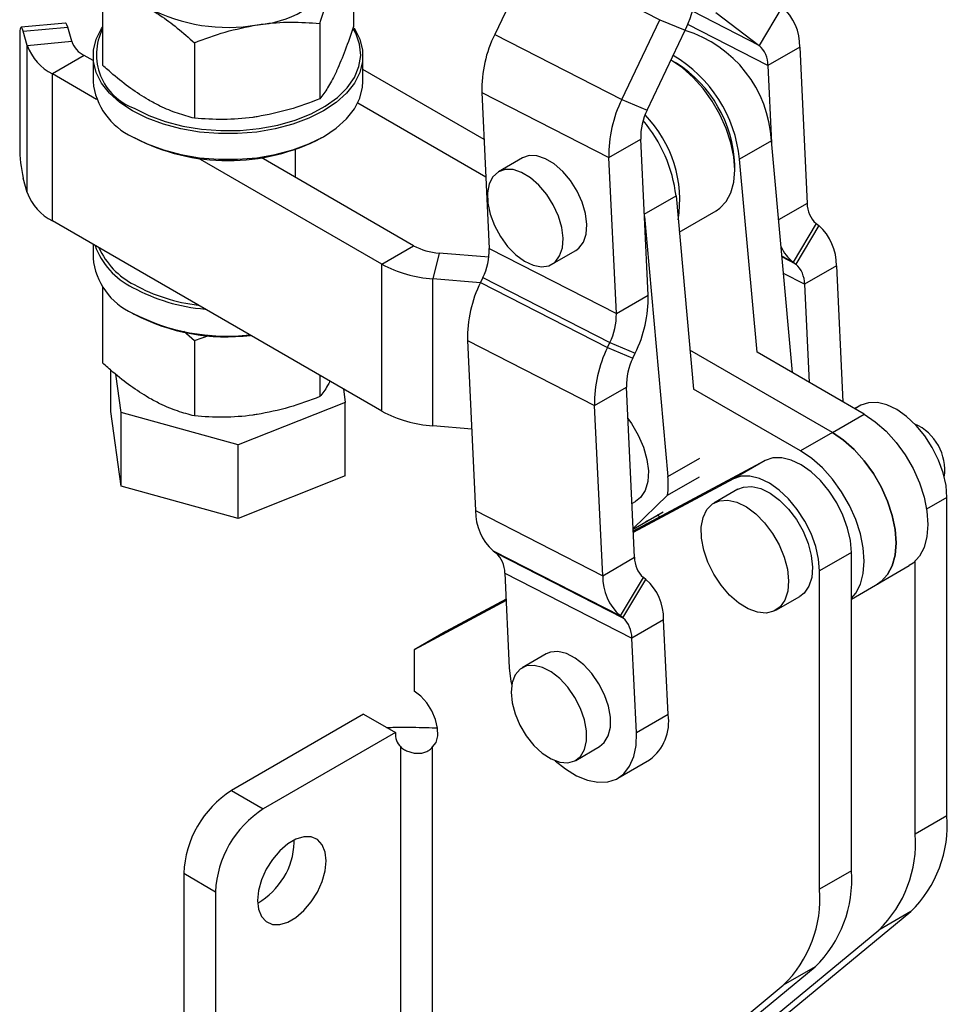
# Model space of a CAD drawing. Extents: x 19 to 225, y 41 to 166.
# Tile 18 of 20: x 183 to 225, y 82 to 126. Entities that reach past the tile are written whole.
import ezdxf

# ---------------------------------------------------------------- set-up
doc = ezdxf.new("R2010")
doc.units = 0
doc.header["$LTSCALE"] = 0.571429
doc.layers.get('0').update_dxf_attribs({"linetype": 'CONTINUOUS'})

msp = doc.modelspace()

# ---------------------------------------------------------------- linework, layer by layer
at = {"color": 7, "linetype": 'CONTINUOUS'}
for p, q in [((198.253606, 129.160449), (198.253606, 125.80705)), ((206.224057, 128.99437), (204.536465, 125.451657)), ((206.224057, 128.99437), (211.871825, 126.104092)), ((187.100056, 127.435176), (187.100056, 124.081777)), ((217.307663, 126.673648), (216.286058, 124.962594)), ((210.184232, 122.561379), (211.871825, 126.104092)), ((211.871825, 126.104092), (212.997722, 125.632764)), ((214.359572, 126.418944), (216.286058, 124.962594)), ((185.455847, 125.956104), (183.481742, 125.770913)), ((183.575142, 125.591825), (185.549247, 125.777016)), ((183.753375, 124.958653), (183.575142, 125.591825)), ((185.72748, 125.143845), (185.549247, 125.777016)), ((196.759314, 125.941046), (196.759314, 122.587646)), ((211.310129, 122.090051), (212.997722, 125.632764)), ((183.414744, 125.345097), (183.414744, 120.445852)), ((183.753375, 124.958653), (185.72748, 125.143845)), ((204.536465, 125.451657), (210.184232, 122.561379)), ((183.753375, 118.426326), (183.753375, 124.958653)), ((191.182539, 125.078409), (191.182539, 121.72501)), ((218.092879, 124.884356), (216.678666, 124.067948)), ((218.092879, 124.884356), (218.424623, 117.942376)), ((186.287371, 124.512628), (184.873158, 123.69622)), ((186.676831, 124.287798), (186.287371, 124.512628)), ((186.676831, 124.498107), (186.676831, 123.35495)), ((198.676831, 123.35495), (198.676831, 124.498107)), ((212.609429, 124.167003), (212.397352, 124.289472)), ((204.059808, 120.784083), (198.676831, 123.89161)), ((216.678666, 124.067948), (216.8429, 120.631229)), ((186.835644, 122.563301), (184.873158, 123.69622)), ((184.873158, 117.163893), (184.873158, 123.69622)), ((203.959831, 122.876186), (209.607598, 119.985907)), ((203.959831, 122.876186), (204.291574, 115.934206)), ((210.184232, 122.561379), (211.310129, 122.090051)), ((204.140051, 119.104944), (198.441598, 122.394591)), ((188.433501, 120.906123), (188.504223, 120.865283)), ((196.849439, 120.865283), (196.920161, 120.906124)), ((209.607598, 119.985907), (211.021811, 120.802315)), ((211.353555, 113.860336), (211.021811, 120.802315)), ((195.676831, 119.092208), (195.676831, 120.340469)), ((216.83465, 120.722494), (215.420437, 119.906086)), ((217.765714, 110.422608), (216.83465, 120.722494)), ((199.51382, 115.244346), (191.356021, 119.953743)), ((200.928033, 116.060754), (194.147863, 119.974862)), ((205.76477, 119.962785), (204.70411, 119.350479)), ((209.939341, 113.043928), (209.607598, 119.985907)), ((216.195777, 111.328891), (215.420437, 119.906086)), ((215.203226, 119.42903), (215.203225, 119.67393)), ((183.753375, 118.426326), (183.575142, 119.059498)), ((212.592049, 118.273292), (213.367389, 109.696097)), ((211.186, 117.366559), (212.230577, 105.810935)), ((212.737595, 116.663178), (214.381109, 117.611959)), ((199.51382, 108.712019), (184.873158, 117.163893)), ((218.81723, 117.04773), (217.795625, 115.336675)), ((218.934484, 116.959091), (217.912879, 115.248036)), ((218.81723, 117.04773), (218.934484, 116.959091)), ((186.676831, 116.122655), (186.676831, 115.516158)), ((199.51382, 115.244346), (200.928033, 116.060754)), ((204.291574, 115.934206), (209.939341, 113.043928)), ((202.060148, 115.734129), (201.77805, 114.591097)), ((204.275391, 115.551929), (202.060148, 115.734129)), ((207.078917, 115.236746), (208.139577, 115.849052)), ((199.51382, 108.712019), (199.51382, 115.244346)), ((217.795625, 115.336675), (217.912879, 115.248036)), ((219.7197, 115.169799), (218.305486, 114.353391)), ((219.7197, 115.169799), (220.008428, 109.127917)), ((204.003256, 114.64647), (203.900543, 114.430847)), ((204.003256, 114.64647), (209.651023, 111.756192)), ((187.100056, 114.207215), (187.100056, 110.853815)), ((201.77805, 108.05877), (201.77805, 114.591097)), ((203.893997, 114.417064), (201.77805, 114.591097)), ((203.900543, 114.430847), (209.548311, 111.540569)), ((218.305486, 114.353391), (218.513972, 109.990648)), ((209.939341, 113.043928), (211.353555, 113.860336)), ((188.433501, 113.067332), (188.504223, 113.026492)), ((190.705785, 112.260261), (191.182539, 111.850448)), ((191.182539, 111.850448), (191.869684, 112.089813)), ((191.182539, 111.850448), (191.182539, 108.497048)), ((203.323909, 111.855375), (208.971676, 108.965097)), ((203.323909, 111.855375), (203.685292, 104.293138)), ((209.548311, 111.540569), (209.651023, 111.756192)), ((209.651023, 111.756192), (210.776921, 111.284863)), ((209.548311, 111.540569), (210.674208, 111.069241)), ((210.674208, 111.069241), (210.776921, 111.284863)), ((219.546888, 107.761542), (213.211664, 111.418789)), ((220.961102, 108.57795), (216.195796, 111.328902)), ((187.463817, 108.701634), (187.463817, 110.533422)), ((187.921285, 108.645304), (187.686749, 110.348693)), ((196.759314, 110.302162), (196.759314, 109.359685)), ((197.808056, 109.696736), (197.889844, 109.102722)), ((208.971676, 108.965097), (210.38589, 109.781505)), ((210.747273, 102.219269), (210.38589, 109.781505)), ((218.132675, 106.945134), (213.367369, 109.696086)), ((197.889844, 109.102722), (193.134299, 107.212766)), ((197.889844, 105.836559), (197.889844, 109.102722)), ((209.333059, 101.40286), (208.971676, 108.965097)), ((220.806974, 108.973004), (220.531852, 108.825751)), ((187.921285, 105.379141), (187.463817, 108.701634)), ((187.921285, 105.379141), (187.921285, 108.645304)), ((193.134299, 107.212766), (187.921285, 108.645304)), ((219.546888, 107.761542), (220.961102, 108.57795)), ((203.512157, 107.916143), (201.77805, 108.05877)), ((219.546888, 107.761542), (218.132675, 106.945134)), ((193.134299, 103.946603), (193.134299, 107.212766)), ((216.558832, 106.520605), (210.691787, 103.380369)), ((216.558832, 106.520605), (215.144619, 105.704196)), ((197.889844, 105.836559), (193.134299, 103.946603)), ((215.144619, 105.704196), (210.694558, 103.322378)), ((212.215871, 104.97422), (213.630065, 105.790617)), ((193.134299, 103.946603), (187.921285, 105.379141)), ((215.340823, 105.242609), (214.280163, 104.630303)), ((210.633407, 104.602025), (210.794037, 104.694754)), ((212.215871, 104.97422), (210.685851, 103.504591)), ((224.638351, 90.736358), (224.638351, 104.880109)), ((203.685292, 104.293138), (209.333059, 101.40286)), ((210.687298, 103.474305), (212.018838, 104.242987)), ((211.778319, 104.081099), (211.230447, 103.787858)), ((211.885446, 104.019255), (211.758363, 104.092619)), ((204.470508, 102.503846), (210.118276, 99.613567)), ((204.470508, 102.503846), (204.587762, 102.415207)), ((204.587762, 102.415207), (210.235529, 99.524929)), ((220.39021, 102.427709), (218.975997, 101.611301)), ((220.39021, 88.283958), (220.39021, 102.427709)), ((209.333059, 101.40286), (210.747273, 102.219269)), ((223.224138, 89.91995), (223.224138, 102.046117)), ((204.980371, 101.52056), (210.628138, 98.630282)), ((204.980371, 101.52056), (205.181499, 97.311753)), ((218.975997, 87.46755), (218.975997, 101.611301)), ((220.390208, 100.363541), (222.960938, 101.847592)), ((210.118276, 99.613567), (211.139882, 101.324622)), ((210.235529, 99.524929), (211.257134, 101.235984)), ((211.257134, 101.235984), (211.139882, 101.324622)), ((205.038923, 100.295297), (200.947955, 98.105678)), ((205.036151, 100.353288), (202.362168, 98.922086)), ((217.029939, 99.867034), (218.090599, 100.47934)), ((210.235529, 99.524929), (210.118276, 99.613567)), ((212.042351, 99.44669), (210.628138, 98.630282)), ((212.24348, 95.237883), (212.042351, 99.44669)), ((202.362168, 98.922086), (200.947955, 98.105678)), ((210.829267, 94.421475), (210.628138, 98.630282)), ((200.947955, 98.105678), (200.947955, 96.265075)), ((206.81798, 97.92348), (205.75732, 97.311174)), ((198.702734, 95.244366), (192.827738, 91.852803)), ((198.702734, 95.244366), (200.116948, 94.427958)), ((212.24348, 95.237883), (210.829267, 94.421475)), ((200.116948, 94.427958), (194.241951, 91.036395)), ((200.355675, 74.152252), (200.355675, 93.791627)), ((201.769888, 74.152252), (201.769888, 93.791627)), ((208.132127, 93.197441), (209.192787, 93.809747)), ((210.005221, 92.402418), (211.416684, 93.217238)), ((192.827738, 91.852803), (194.241951, 91.036395)), ((224.638351, 90.736358), (223.224138, 89.91995)), ((195.620809, 89.54712), (195.617328, 89.663856)), ((190.706417, 88.178568), (192.12063, 87.36216)), ((190.706417, 88.178568), (190.706417, 72.664291)), ((220.39021, 88.283958), (218.975997, 87.46755)), ((192.12063, 87.36216), (192.12063, 71.847883)), ((210.782248, 76.379375), (223.025304, 86.476252)), ((223.025304, 86.476252), (221.611091, 85.659843)), ((209.368035, 75.562967), (221.611091, 85.659843)), ((206.534107, 73.926976), (218.777163, 84.023852)), ((218.777163, 84.023852), (217.36295, 83.207444)), ((205.119893, 73.110568), (217.36295, 83.207444))]:
    msp.add_line(p, q, dxfattribs=at)
at = {"color": 8, "linetype": 'CONTINUOUS'}
for p, q in [((216.286058, 124.962594), (213.328958, 126.475908)), ((216.678666, 124.067948), (213.114361, 125.892002)), ((211.18158, 117.459046), (212.592049, 118.273292)), ((218.424623, 117.942376), (217.152353, 117.207911)), ((217.795625, 115.336675), (217.298507, 115.591079)), ((217.912879, 115.248036), (217.301221, 115.561056)), ((218.305486, 114.353391), (217.366972, 114.833681)), ((220.806974, 108.973004), (220.541874, 108.819965)), ((212.230577, 105.810935), (213.64477, 106.627331)), ((224.638351, 104.880109), (223.733566, 104.357787))]:
    msp.add_line(p, q, dxfattribs=at)
at = {"color": 7, "linetype": 'CONTINUOUS', "flags": 128}
for points in [[(183.575142, 125.591825), (183.54385, 125.6873), (183.51376, 125.747728), (183.48603, 125.770784), (183.461724, 125.755584), (183.441776, 125.702712), (183.426954, 125.614199), (183.417826, 125.493448), (183.414744, 125.345097)], [(185.549247, 125.777016), (185.517955, 125.872492), (185.487865, 125.932919), (185.460135, 125.955976), (185.455847, 125.956104)], [(188.43419, 122.048882), (187.873583, 122.422373), (187.410757, 122.838119), (187.055133, 123.287659), (186.81395, 123.761839), (186.692118, 124.251007), (186.692118, 124.745206), (186.813949, 125.234375), (187.055132, 125.708555), (187.100055, 125.775933)], [(198.280101, 125.736703), (198.298529, 125.708555), (198.539712, 125.234375), (198.661544, 124.745206), (198.661544, 124.251007), (198.539712, 123.761839), (198.298529, 123.287659), (197.942905, 122.83812), (197.480078, 122.422373), (196.919472, 122.048883), (196.272497, 121.725251), (195.552325, 121.458067), (194.773616, 121.252769), (193.952223, 121.113538), (193.104866, 121.043206), (192.248796, 121.043206), (191.401439, 121.113538), (190.580046, 121.252769), (189.801337, 121.458067), (189.081165, 121.725251), (188.43419, 122.048882)], [(188.504901, 122.171357), (189.156798, 121.846356), (189.883717, 121.579613), (190.670168, 121.376813), (191.499387, 121.242278), (192.353701, 121.178875), (193.214902, 121.187957), (194.064635, 121.269329), (194.884789, 121.421257), (195.657885, 121.640504), (196.367444, 121.922395), (196.998345, 122.260924), (197.53714, 122.648874), (197.972346, 123.077978), (198.294687, 123.53909), (198.497294, 124.022382), (198.575847, 124.517554), (198.528673, 125.014051), (198.356777, 125.501292), (198.259738, 125.68133)], [(214.381109, 117.611959), (214.546669, 117.725005), (214.827248, 118.025754), (215.033982, 118.418366), (215.160592, 118.89091), (215.203226, 119.42903), (215.160592, 120.016374), (215.033982, 120.635099), (214.827248, 121.2664), (214.546669, 121.891099), (214.20077, 122.490214), (213.800061, 123.045541), (213.356717, 123.540208), (212.88421, 123.959183), (212.397352, 124.289472)], [(188.43419, 120.905725), (189.081165, 120.582094), (189.801337, 120.31491), (190.580046, 120.109612), (191.401439, 119.970381), (192.248796, 119.900049), (193.104866, 119.900049), (193.952223, 119.970381), (194.773616, 120.109612), (195.552325, 120.31491), (196.272497, 120.582094), (196.919472, 120.905726), (197.480078, 121.279216), (197.942905, 121.694963), (198.298529, 122.144501), (198.539712, 122.618682), (198.661544, 123.10785), (198.676831, 123.35495)], [(208.139577, 115.849052), (208.27845, 115.950644), (208.480279, 116.219393), (208.599729, 116.579064), (208.630357, 117.010265), (208.570514, 117.489752), (208.423427, 117.991673), (208.197023, 118.488973), (207.90351, 118.954839), (207.558709, 119.364158), (207.181211, 119.694863), (206.791364, 119.929125), (206.410187, 120.054316), (206.058229, 120.063686), (205.76477, 119.962785)], [(205.857167, 115.374561), (206.245304, 115.193611), (206.614367, 115.125873), (206.944461, 115.174998), (207.21779, 115.338338), (207.419619, 115.607087), (207.539069, 115.966758), (207.569697, 116.397959), (207.509854, 116.877446), (207.362767, 117.379367), (207.136363, 117.876667), (206.84285, 118.342533), (206.498049, 118.751852), (206.120551, 119.082557), (205.730704, 119.316819), (205.349527, 119.44201), (204.997569, 119.45138), (204.693802, 119.344424), (204.454605, 119.126909), (204.292874, 118.810559), (204.217324, 118.412432), (204.232029, 117.953989), (204.336199, 117.459943), (204.524216, 116.956931), (204.785944, 116.47207), (205.107274, 116.031499), (205.470883, 115.658968), (205.857167, 115.374561)], [(224.638351, 104.880109), (224.59557, 105.410415), (224.468845, 105.970056), (224.26297, 106.537861), (223.985731, 107.092356), (223.647618, 107.612562), (223.261419, 108.078804), (222.841739, 108.473448), (222.404458, 108.781562), (221.966115, 108.991494), (221.543287, 109.095303), (221.151974, 109.08906), (220.806974, 108.973004)], [(220.961102, 108.57795), (221.452252, 108.244794), (221.92848, 107.822521), (222.375316, 107.323959), (222.77918, 106.764259), (223.127803, 106.160426), (223.410593, 105.530807), (223.618953, 104.894535), (223.746558, 104.27094), (223.78953, 103.67897), (223.746558, 103.136614), (223.618953, 102.660348), (223.410593, 102.264644), (223.127803, 101.961527), (222.960938, 101.847592)], [(210.452786, 108.381659), (210.611868, 108.161327), (210.914133, 107.64929), (211.146495, 107.110463), (211.298088, 106.570044), (211.361823, 106.053301), (211.334723, 105.584396), (211.218051, 105.185255), (211.017265, 104.874541), (210.794037, 104.694754)], [(219.546888, 107.761542), (220.038039, 107.428386), (220.514267, 107.006112), (220.961102, 106.507551), (221.364967, 105.947851), (221.713589, 105.344018), (221.996379, 104.714399), (222.20474, 104.078127), (222.332345, 103.454532), (222.375316, 102.862562), (222.332345, 102.320205), (222.20474, 101.84394), (221.996379, 101.448236), (221.713589, 101.145119), (221.546725, 101.031184)], [(221.546725, 101.031184), (221.713589, 101.145119), (221.996379, 101.448236), (222.20474, 101.84394), (222.332345, 102.320205), (222.375316, 102.862562), (222.332345, 103.454532), (222.20474, 104.078127), (221.996379, 104.714399), (221.713589, 105.344018), (221.364967, 105.947851), (220.961102, 106.507551), (220.514267, 107.006112), (220.038039, 107.428386), (219.546888, 107.761542)], [(220.39021, 100.408033), (220.582165, 100.631828), (220.790526, 101.027532), (220.918131, 101.503797), (220.961102, 102.046154), (220.918131, 102.638124), (220.790526, 103.261719), (220.582165, 103.897991), (220.299376, 104.52761), (219.950753, 105.131442), (219.546889, 105.691142), (219.100053, 106.189704), (218.623825, 106.611978), (218.132675, 106.945134)], [(220.39021, 102.427709), (220.347428, 102.958015), (220.220703, 103.517656), (220.014829, 104.085462), (219.73759, 104.639956), (219.399477, 105.160162), (219.013278, 105.626405), (218.593598, 106.021048), (218.156317, 106.329163), (217.717974, 106.539094), (217.295146, 106.642903), (216.903833, 106.63666), (216.558832, 106.520605)], [(218.975997, 101.611301), (218.933215, 102.141607), (218.80649, 102.701248), (218.600616, 103.269053), (218.323376, 103.823548), (217.985264, 104.343754), (217.599064, 104.809997), (217.179384, 105.20464), (216.742103, 105.512755), (216.30376, 105.722686), (215.880932, 105.826495), (215.48962, 105.820252), (215.144619, 105.704196)], [(215.340823, 105.242609), (215.590925, 105.342013), (215.958214, 105.366374), (216.360922, 105.273586), (216.780219, 105.067986), (217.196501, 104.759189), (217.5903, 104.361634), (217.943206, 103.893909), (218.238714, 103.377886), (218.463009, 102.837693), (218.605602, 102.298588), (218.659827, 101.785779), (218.623146, 101.323246), (218.497277, 100.932614), (218.288102, 100.632152), (218.090599, 100.47934)], [(216.944745, 99.8236), (216.601743, 99.740747), (216.214474, 99.775163), (215.801048, 99.925237), (215.380794, 100.183953), (214.973365, 100.539211), (214.597811, 100.974403), (214.271691, 101.469177), (214.010257, 102.000399), (213.825733, 102.54323), (213.726743, 103.072288), (213.717921, 103.562834), (213.799676, 103.991932), (213.968187, 104.339516), (214.215573, 104.589334), (214.530265, 104.729707), (214.897554, 104.754068), (215.300262, 104.66128), (215.719559, 104.45568), (216.135841, 104.146883), (216.52964, 103.749328), (216.882546, 103.281603), (217.178054, 102.76558), (217.402349, 102.225387), (217.544942, 101.686282), (217.599167, 101.173473), (217.562486, 100.71094), (217.436617, 100.320308), (217.227442, 100.019846), (216.944745, 99.8236)], [(207.345882, 98.030827), (207.007481, 98.002477), (206.81798, 97.92348)], [(209.192787, 93.809747), (209.405085, 93.986986), (209.581363, 94.286858), (209.672679, 94.671895), (209.674111, 95.121341), (209.585582, 95.610963), (209.411863, 96.114368), (209.162321, 96.604416), (208.850408, 97.054689), (208.492939, 97.440913), (208.109187, 97.742266), (207.719838, 97.942502), (207.345882, 98.030827)], [(205.181499, 97.311753), (205.252228, 96.707482), (205.288087, 96.528732)], [(206.285222, 97.418521), (205.946821, 97.390171), (205.662218, 97.246677), (205.446754, 96.995774), (205.312046, 96.650988), (205.265357, 96.230907), (205.309201, 95.758177), (205.441218, 95.258283), (205.654289, 94.758175), (205.936929, 94.284813), (206.273898, 93.863717), (206.647032, 93.517588), (207.036213, 93.265087), (207.420463, 93.119825), (207.779067, 93.089633), (208.09269, 93.176139), (208.344425, 93.37468), (208.520703, 93.674552), (208.612019, 94.059589), (208.613451, 94.509035), (208.524922, 94.998657), (208.351203, 95.502062), (208.101661, 95.99211), (207.789747, 96.442383), (207.432279, 96.828607), (207.048527, 97.12996), (206.659178, 97.330196), (206.285222, 97.418521)], [(201.769888, 93.791627), (201.923925, 93.997264), (202.000931, 94.285222), (201.994826, 94.632775), (201.906093, 95.012491), (201.741737, 95.394397), (201.514728, 95.748354), (201.242984, 96.046422), (200.947955, 96.265075)], [(207.219895, 93.18238), (207.672839, 92.815078), (208.165637, 92.513185), (208.653565, 92.313185), (209.121798, 92.221154), (209.556109, 92.239889), (209.943302, 92.368821), (210.271612, 92.604031), (210.531064, 92.938372), (210.713776, 93.361687), (210.814194, 93.861113), (210.829267, 94.421475)], [(197.035023, 88.730712), (196.990846, 89.125344), (196.860884, 89.446034), (196.652689, 89.67415), (196.37836, 89.796429), (196.053842, 89.805769), (195.697993, 89.701625), (195.331494, 89.490049), (194.975645, 89.183339), (194.651126, 88.799318), (194.376798, 88.360306), (194.168602, 87.891813), (194.03864, 87.421072), (193.994463, 86.975435), (194.03864, 86.580805), (194.168602, 86.260112), (194.376798, 86.031998), (194.651126, 85.909719), (194.975645, 85.90038), (195.331494, 86.004524), (195.697993, 86.216099), (196.053842, 86.52281), (196.37836, 86.90683), (196.652689, 87.345842), (196.860884, 87.814333), (196.990846, 88.285077), (197.035023, 88.730712)]]:
    msp.add_lwpolyline(points, dxfattribs=at)
at = {"color": 7, "linetype": 'CONTINUOUS'}
for centre, radius, start, end in [((193.697562, 130.430615), 4.564428, 273.4334999, 326.5611236), ((207.451536, 128.297661), 6.153199, 334.3361005, 348.6427825), ((192.668344, 133.438272), 7.675232, 242.6428207, 279.7711014), ((215.774155, 124.933742), 2.31925, 358.77986, 48.6078903), ((189.35687, 124.55181), 2.528321, 153.2035644, 250.3076048), ((211.416863, 120.43308), 5.425512, 3.0577928, 73.1037515), ((186.792719, 125.524794), 1.131307, 199.6780055, 243.4682632), ((209.483958, 122.991652), 5.525334, 153.5623978, 181.1974334), ((185.88385, 125.720549), 2.262611, 199.677979, 243.4682987), ((215.519305, 124.092642), 1.159624, 358.7798106, 48.6078911), ((209.346588, 119.265198), 6.107567, 6.0233301, 59.288393), ((209.612916, 119.441932), 5.595123, 2.3766439, 57.617998), ((189.653553, 123.635718), 2.989934, 185.3882654, 245.9318698), ((215.131725, 120.101374), 5.525334, 153.5623978, 181.1974334), ((213.78388, 120.860046), 2.762672, 153.5623855, 181.1973777), ((206.267661, 117.515671), 6.369605, 6.831119, 40.2088252), ((207.320215, 118.076517), 5.438741, 350.7766015, 44.2531447), ((192.676794, 128.869849), 9.026851, 242.4731091, 297.532268), ((189.492368, 120.446564), 6.077624, 180.0067072, 193.1925918), ((185.88385, 119.188223), 2.262611, 199.677979, 243.4682987), ((219.583986, 117.917683), 1.159627, 178.7798679, 228.6078116), ((217.400972, 115.219184), 2.319253, 358.7798852, 48.6078516), ((189.872908, 117.181146), 3.301072, 199.6219937, 244.1616514), ((190.098003, 117.439962), 3.491975, 204.7415269, 242.8566589), ((202.236882, 118.472036), 2.743605, 241.5067922, 266.3066354), ((201.529507, 115.876474), 2.76267, 333.5623856, 1.1973897), ((218.900332, 116.750731), 1.794416, 203.8620071, 232.0018763), ((189.653553, 115.796926), 2.989934, 185.3882654, 245.9318698), ((202.131517, 120.066905), 5.487205, 241.5067811, 266.3066465), ((217.146122, 114.378083), 1.159627, 358.779888, 48.6078005), ((192.341154, 121.401199), 8.183911, 241.4845544, 265.2292449), ((192.273312, 121.208118), 7.840545, 241.2733653, 263.2813932), ((208.848027, 111.970844), 5.525324, 153.5623742, 181.1974632), ((205.829428, 113.744869), 5.525334, 333.5623976, 1.1974389), ((192.647369, 121.226752), 9.183328, 242.6912286, 276.2571348), ((192.607522, 120.822292), 8.809773, 242.2451315, 277.0089372), ((207.177291, 112.986193), 2.762654, 333.5623025, 1.1974728), ((214.49581, 109.080563), 5.52534, 153.5624133, 181.1974233), ((213.147913, 109.839246), 2.762627, 153.5621633, 181.1976084), ((202.131517, 113.534579), 5.487205, 241.5067811, 266.3066465), ((222.305039, 106.092988), 2.235727, 352.0729782, 66.3359304), ((208.596433, 105.456318), 3.651404, 352.4130316, 5.5732235), ((206.004029, 104.243758), 2.319262, 178.7799895, 228.6077518), ((203.821, 101.54525), 1.159634, 358.7800472, 48.6077379), ((211.906637, 102.194576), 1.159627, 178.7798878, 228.6078974), ((211.6518, 101.353481), 2.319266, 178.7800248, 228.6077076), ((209.723618, 99.496072), 2.319259, 358.779959, 48.6078261), ((209.46877, 98.654973), 1.159631, 358.7799784, 48.6078068), ((210.140604, 94.918449), 2.126999, 306.9585247, 8.6373829), ((200.925351, 94.368294), 0.810602, 175.778934, 225.3493977), ((195.31207, 87.968983), 4.610419, 122.6055058, 177.3944941), ((196.726283, 87.152575), 4.610419, 122.6055058, 177.3944941), ((219.2687, 90.334088), 5.384698, 314.2383152, 4.2843403), ((217.854486, 89.51768), 5.384698, 314.2383152, 4.2843403), ((192.377969, 89.670629), 3.245192, 299.9466184, 357.818847), ((215.020559, 87.881688), 5.384698, 314.2383152, 4.2843403), ((213.606345, 87.06528), 5.384698, 314.2383152, 4.2843403)]:
    msp.add_arc(centre, radius, start, end, dxfattribs=at)
for points, knots in [([(196.759314, 125.941046), (196.880654, 126.304388), (197.125558, 127.037734), (197.378726, 127.621078), (197.50646, 127.9154)], [0, 0, 0, 0, 0.495457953, 1, 1, 1, 1]), ([(189.141297, 126.621445), (189.31188, 126.517919), (189.741076, 126.257442), (190.426918, 125.74564), (190.929763, 125.301616), (191.182539, 125.078409)], [0, 0, 0, 0, 0.2470038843, 0.6214756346, 1, 1, 1, 1]), ([(193.970926, 125.874379), (194.036994, 125.884164), (194.537502, 125.958289), (195.481211, 126.024629), (196.330685, 125.969076), (196.759314, 125.941046)], [0, 0, 0, 0, 0.0700627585, 0.5307703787, 1, 1, 1, 1]), ([(191.182539, 125.078409), (191.635385, 125.250377), (192.549381, 125.597465), (193.494217, 125.781517), (193.970926, 125.874379)], [0, 0, 0, 0, 0.495457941, 1, 1, 1, 1]), ([(198.253606, 125.80705), (198.132266, 125.443708), (197.887362, 124.710361), (197.634194, 124.127017), (197.50646, 123.832696)], [0, 0, 0, 0, 0.495457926, 1, 1, 1, 1]), ([(189.141297, 122.538741), (188.877328, 122.702898), (188.345572, 123.033587), (187.664924, 123.577576), (187.253399, 123.944903), (187.100056, 124.081777)], [0, 0, 0, 0, 0.3821177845, 0.7697643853, 1, 1, 1, 1]), ([(197.50646, 123.832696), (197.488757, 123.79499), (197.354646, 123.509349), (197.101781, 123.044194), (196.874165, 122.740756), (196.759314, 122.587646)], [0, 0, 0, 0, 0.070062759, 0.530770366, 1, 1, 1, 1]), ([(191.182539, 121.72501), (190.932273, 121.792912), (190.429465, 121.929333), (189.743653, 122.208849), (189.31188, 122.445318), (189.141297, 122.538741)], [0, 0, 0, 0, 0.374792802, 0.752995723, 1, 1, 1, 1]), ([(196.759314, 122.587646), (196.306467, 122.415679), (195.392472, 122.06859), (194.447636, 121.884538), (193.970926, 121.791675)], [0, 0, 0, 0, 0.495457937, 1, 1, 1, 1]), ([(193.970926, 121.791675), (193.904858, 121.781891), (193.40435, 121.707766), (192.460642, 121.641426), (191.611168, 121.696979), (191.182539, 121.72501)], [0, 0, 0, 0, 0.07006276, 0.530770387, 1, 1, 1, 1]), ([(189.141297, 109.310779), (188.877328, 109.474936), (188.345572, 109.805626), (187.664924, 110.349615), (187.253399, 110.716942), (187.100056, 110.853815)], [0, 0, 0, 0, 0.382117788, 0.769764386, 1, 1, 1, 1]), ([(197.209204, 110.042445), (197.174648, 109.977164), (197.021811, 109.688436), (196.873834, 109.50311), (196.759314, 109.359685)], [0, 0, 0, 0, 0.226096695, 1, 1, 1, 1]), ([(191.182539, 108.497048), (190.932273, 108.56495), (190.429465, 108.701372), (189.743653, 108.980888), (189.31188, 109.217356), (189.141297, 109.310779)], [0, 0, 0, 0, 0.374792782, 0.752995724, 1, 1, 1, 1]), ([(196.759314, 109.359685), (196.306467, 109.187717), (195.392472, 108.840629), (194.447636, 108.656576), (193.970926, 108.563714)], [0, 0, 0, 0, 0.495457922, 1, 1, 1, 1]), ([(193.970926, 108.563714), (193.904858, 108.55393), (193.40435, 108.479806), (192.460642, 108.413463), (191.611168, 108.469017), (191.182539, 108.497048)], [0, 0, 0, 0, 0.070062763, 0.530770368, 1, 1, 1, 1]), ([(199.725155, 94.654134), (199.814246, 94.658049), (200.077773, 94.669628), (200.577448, 94.673486), (201.174535, 94.665937), (201.65557, 94.650653), (201.91029, 94.64054), (201.986137, 94.637529)], [0, 0, 0, 0, 0.133938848, 0.396184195, 0.648936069, 0.895463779, 1, 1, 1, 1]), ([(200.355675, 93.791627), (200.406882, 93.750637), (200.501089, 93.675225), (200.689446, 93.586389), (200.890539, 93.528325), (201.100763, 93.504144), (201.305485, 93.518173), (201.489386, 93.571599), (201.65096, 93.663055), (201.727996, 93.746338), (201.769888, 93.791627)], [0, 0, 0, 0, 0.162100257, 0.298221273, 0.413119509, 0.514578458, 0.613604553, 0.721948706, 0.848796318, 1, 1, 1, 1])]:
    msp.add_open_spline(points, degree=3, knots=knots, dxfattribs=at)

doc.saveas('drawing.dxf')
